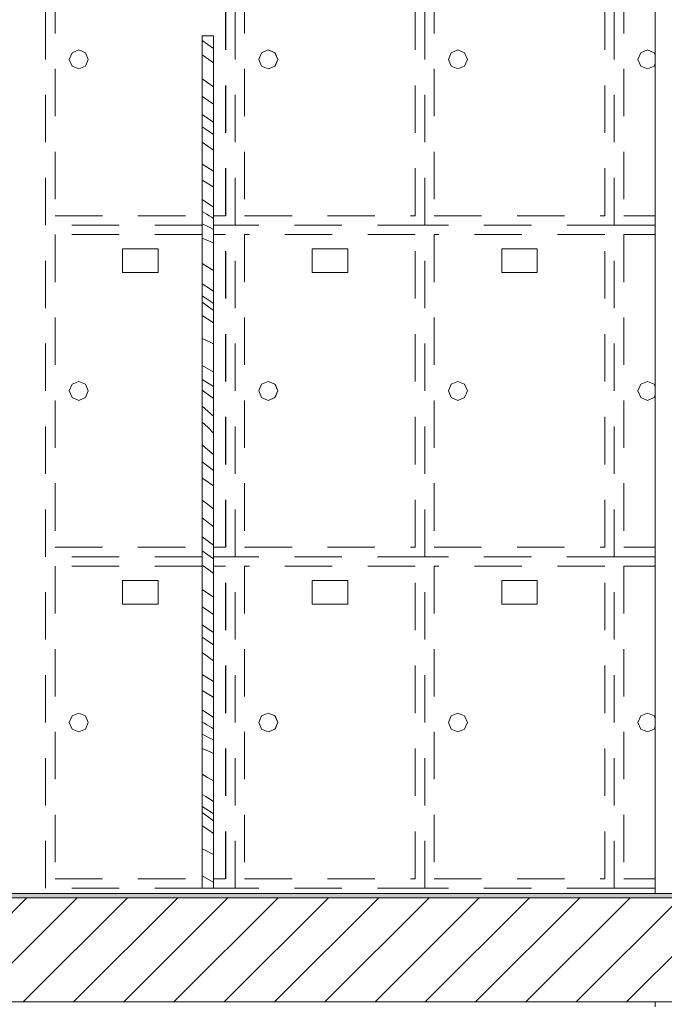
# Model space of a CAD drawing. Header units: millimetres. Extents: x 17009 to 157603, y -19950 to 21829.
# Tile 77 of 208: x 38314 to 39674, y 13285 to 15364. Entities that reach past the tile are written whole.
import ezdxf

# ---------------------------------------------------------------- set-up
doc = ezdxf.new("R2010")
doc.units = ezdxf.units.MM
doc.header["$MEASUREMENT"] = 0
doc.linetypes.add('! STR Pointille', pattern=[175, 100, -75])
for name, color, linetype in [('01-STR_Dalles.ARCHI', 7, 'Continuous'), ('01-STR_Poutres_Poteaux.ARCHI', 7, 'Continuous'), ('04-SOE_Cloisons .ARCHI', 7, 'Continuous'), ('04-SOE_Revetement de sol.ARCHI', 7, 'Continuous'), ('06-REP _ EQUIP MOBI _ hors marché.ARCHI', 7, 'Continuous'), ('06-REP _ EQUIP MOBI _ marché.ARCHI', 7, 'Continuous')]:
    doc.layers.add(name, color=color, linetype=linetype)

# ---------------------------------------------------------------- blocks, each defined once
blk = doc.blocks.new('Élément de coupe_56_1')
at = {"layer": '01-STR_Dalles.ARCHI', "linetype": 'Continuous', "lineweight": 0, "true_color": 0x000000}
h = blk.add_hatch(dxfattribs=at)
h.set_pattern_fill('Hachure_simple_0001', color=18, style=0, pattern_type=2)
h.set_pattern_definition([(45, (0, 0), (-53.03301, 53.03301), [])])
h.paths.add_polyline_path([(30462.5, 13290), (77255.2, 13290), (77255.2, 13510), (30462.5, 13510)])
at = {"layer": '01-STR_Dalles.ARCHI', "color": 7, "linetype": 'Continuous', "lineweight": 5}
for p, q in [((46991.6, 13510), (30462.5, 13510)), ((77255.2, 13290), (30462.5, 13290))]:
    blk.add_line(p, q, dxfattribs=at)
blk = doc.blocks.new('Élément de coupe_158_1')
at = {"layer": '01-STR_Poutres_Poteaux.ARCHI', "color": 7, "linetype": 'Continuous', "lineweight": 5}
for p, q in [((39655.2, 13518.6), (39655.2, 13530)), ((39655.2, 13280), (39655.2, 13290))]:
    blk.add_line(p, q, dxfattribs=at)
blk = doc.blocks.new('Élément de coupe_165_1')
at = {"layer": '01-STR_Poutres_Poteaux.ARCHI', "color": 7, "linetype": 'Continuous', "lineweight": 5}
blk.add_line((39655.2, 13530), (39655.2, 16170), dxfattribs=at)
blk = doc.blocks.new('Élément de coupe_409_1')
at = {"layer": '04-SOE_Cloisons .ARCHI', "color": 7, "linetype": 'Continuous', "lineweight": 5}
blk.add_line((37107.8, 13519), (39655.2, 13519), dxfattribs=at)
blk = doc.blocks.new('Élément de coupe_450_1')
at = {"layer": '06-REP _ EQUIP MOBI _ hors marché.ARCHI', "color": 252, "linetype": '! STR Pointille', "lineweight": 5}
for p, q in [((38368.9, 14930), (38368.9, 15630)), ((38768.9, 14930), (38768.9, 15630)), ((39168.9, 14930), (39168.9, 15630)), ((39568.8, 14930), (39568.8, 15630)), ((38388.8, 15610), (38388.8, 14950)), ((38748.8, 14950), (38748.8, 15610)), ((38748.9, 14950), (38748.9, 15610)), ((38788.8, 15610), (38788.8, 14950)), ((39148.8, 14950), (39148.8, 15610)), ((39148.9, 14950), (39148.9, 15610)), ((39188.8, 15610), (39188.8, 14950)), ((39548.8, 14950), (39548.8, 15610)), ((39548.9, 14950), (39548.9, 15610)), ((39588.8, 15610), (39588.8, 14950)), ((38424.6, 15294.1), (38418.8, 15280)), ((38418.8, 15280), (38424.6, 15265.9)), ((38438.8, 15300), (38424.6, 15294.1)), ((38453, 15294.1), (38438.8, 15300)), ((38452.9, 15294.1), (38438.8, 15300)), ((38458.8, 15280), (38452.9, 15294.1)), ((38452.9, 15265.9), (38458.8, 15280)), ((38458.8, 15280), (38453, 15294.1)), ((38453, 15265.9), (38458.8, 15280)), ((38824.6, 15294.1), (38818.8, 15280)), ((38818.8, 15280), (38824.6, 15265.9)), ((38838.8, 15300), (38824.6, 15294.1)), ((38853, 15294.1), (38838.8, 15300)), ((38852.9, 15294.1), (38838.8, 15300)), ((38858.8, 15280), (38852.9, 15294.1)), ((38852.9, 15265.9), (38858.8, 15280)), ((38858.8, 15280), (38853, 15294.1)), ((38853, 15265.9), (38858.8, 15280)), ((39224.6, 15294.1), (39218.8, 15280)), ((39218.8, 15280), (39224.6, 15265.9)), ((39238.8, 15300), (39224.6, 15294.1)), ((39253, 15294.1), (39238.8, 15300)), ((39252.9, 15294.1), (39238.8, 15300)), ((39258.8, 15280), (39252.9, 15294.1)), ((39252.9, 15265.9), (39258.8, 15280)), ((39258.8, 15280), (39253, 15294.1)), ((39253, 15265.9), (39258.8, 15280)), ((39624.6, 15294.1), (39618.8, 15280)), ((39618.8, 15280), (39624.6, 15265.9)), ((39638.8, 15300), (39624.6, 15294.1)), ((39653, 15294.1), (39638.8, 15300)), ((39652.9, 15294.1), (39638.8, 15300)), ((39655.2, 15288.7), (39652.9, 15294.1)), ((39655.2, 15288.8), (39653, 15294.1)), ((38424.6, 15265.9), (38438.8, 15260)), ((38438.8, 15260), (38453, 15265.9)), ((38438.8, 15260), (38452.9, 15265.9)), ((38824.6, 15265.9), (38838.8, 15260)), ((38838.8, 15260), (38853, 15265.9)), ((38838.8, 15260), (38852.9, 15265.9)), ((39224.6, 15265.9), (39238.8, 15260)), ((39238.8, 15260), (39253, 15265.9)), ((39238.8, 15260), (39252.9, 15265.9)), ((39624.6, 15265.9), (39638.8, 15260)), ((39638.8, 15260), (39653, 15265.9)), ((39638.8, 15260), (39652.9, 15265.9)), ((39652.9, 15265.9), (39655.2, 15271.3)), ((39653, 15265.9), (39655.2, 15271.2)), ((38388.8, 14950), (38699.3, 14950)), ((38723.3, 14950), (38748.8, 14950)), ((38788.8, 14950), (39148.8, 14950)), ((39188.8, 14950), (39548.8, 14950)), ((39588.8, 14950), (39655.2, 14950)), ((38368.9, 14230), (38368.9, 14930)), ((38699.3, 14930), (38368.9, 14930)), ((38768.9, 14930), (38723.3, 14930)), ((38768.9, 14230), (38768.9, 14930)), ((39168.9, 14930), (38768.9, 14930)), ((39168.9, 14230), (39168.9, 14930)), ((39568.8, 14930), (39168.9, 14930)), ((39568.8, 14230), (39568.8, 14930)), ((39655.2, 14930), (39568.8, 14930)), ((38699.3, 14910), (38388.8, 14910)), ((38388.8, 14910), (38388.8, 14250)), ((38748.8, 14910), (38723.3, 14910)), ((38748.8, 14250), (38748.8, 14910)), ((38748.9, 14250), (38748.9, 14910)), ((39148.8, 14910), (38788.8, 14910)), ((38788.8, 14910), (38788.8, 14250)), ((39148.8, 14250), (39148.8, 14910)), ((39148.9, 14250), (39148.9, 14910)), ((39548.8, 14910), (39188.8, 14910)), ((39188.8, 14910), (39188.8, 14250)), ((39548.8, 14250), (39548.8, 14910)), ((39548.9, 14250), (39548.9, 14910)), ((39655.2, 14910), (39588.8, 14910)), ((39588.8, 14910), (39588.8, 14250)), ((38531.3, 14880), (38606.3, 14880)), ((38531.3, 14830), (38531.3, 14880)), ((38606.3, 14830), (38606.3, 14880)), ((38606.3, 14830), (38606.3, 14880)), ((38931.3, 14880), (39006.3, 14880)), ((38931.3, 14830), (38931.3, 14880)), ((39006.3, 14830), (39006.3, 14880)), ((39006.3, 14830), (39006.3, 14880)), ((39331.3, 14880), (39406.3, 14880)), ((39331.3, 14830), (39331.3, 14880)), ((39406.3, 14830), (39406.3, 14880)), ((39406.3, 14830), (39406.3, 14880)), ((38531.3, 14830), (38606.3, 14830)), ((38931.3, 14830), (39006.3, 14830)), ((39331.3, 14830), (39406.3, 14830)), ((38424.6, 14594.1), (38418.8, 14580)), ((38438.8, 14600), (38424.6, 14594.1)), ((38453, 14594.1), (38438.8, 14600)), ((38452.9, 14594.1), (38438.8, 14600)), ((38458.8, 14580), (38452.9, 14594.1)), ((38458.8, 14580), (38453, 14594.1)), ((38824.6, 14594.1), (38818.8, 14580)), ((38838.8, 14600), (38824.6, 14594.1)), ((38853, 14594.1), (38838.8, 14600)), ((38852.9, 14594.1), (38838.8, 14600)), ((38858.8, 14580), (38852.9, 14594.1)), ((38858.8, 14580), (38853, 14594.1)), ((39224.6, 14594.1), (39218.8, 14580)), ((39238.8, 14600), (39224.6, 14594.1)), ((39253, 14594.1), (39238.8, 14600)), ((39252.9, 14594.1), (39238.8, 14600)), ((39258.8, 14580), (39252.9, 14594.1)), ((39258.8, 14580), (39253, 14594.1)), ((39624.6, 14594.1), (39618.8, 14580)), ((39638.8, 14600), (39624.6, 14594.1)), ((39653, 14594.1), (39638.8, 14600)), ((39652.9, 14594.1), (39638.8, 14600)), ((39655.2, 14588.7), (39652.9, 14594.1)), ((39655.2, 14588.8), (39653, 14594.1)), ((38418.8, 14580), (38424.6, 14565.9)), ((38452.9, 14565.9), (38458.8, 14580)), ((38453, 14565.9), (38458.8, 14580)), ((38818.8, 14580), (38824.6, 14565.9)), ((38852.9, 14565.9), (38858.8, 14580)), ((38853, 14565.9), (38858.8, 14580)), ((39218.8, 14580), (39224.6, 14565.9)), ((39252.9, 14565.9), (39258.8, 14580)), ((39253, 14565.9), (39258.8, 14580)), ((39618.8, 14580), (39624.6, 14565.9)), ((38424.6, 14565.9), (38438.8, 14560)), ((38438.8, 14560), (38453, 14565.9)), ((38438.8, 14560), (38452.9, 14565.9)), ((38824.6, 14565.9), (38838.8, 14560)), ((38838.8, 14560), (38853, 14565.9)), ((38838.8, 14560), (38852.9, 14565.9)), ((39224.6, 14565.9), (39238.8, 14560)), ((39238.8, 14560), (39253, 14565.9)), ((39238.8, 14560), (39252.9, 14565.9)), ((39624.6, 14565.9), (39638.8, 14560)), ((39638.8, 14560), (39653, 14565.9)), ((39638.8, 14560), (39652.9, 14565.9)), ((39652.9, 14565.9), (39655.2, 14571.3)), ((39653, 14565.9), (39655.2, 14571.2)), ((38388.8, 14250), (38699.3, 14250)), ((38723.3, 14250), (38748.8, 14250)), ((38788.8, 14250), (39148.8, 14250)), ((39188.8, 14250), (39548.8, 14250)), ((39588.8, 14250), (39655.2, 14250)), ((38368.9, 13530), (38368.9, 14230)), ((38699.3, 14230), (38368.9, 14230)), ((38768.9, 14230), (38723.3, 14230)), ((38768.9, 13530), (38768.9, 14230)), ((39168.9, 14230), (38768.9, 14230)), ((39168.9, 13530), (39168.9, 14230)), ((39568.8, 14230), (39168.9, 14230)), ((39568.8, 13530), (39568.8, 14230)), ((39655.2, 14230), (39568.8, 14230)), ((38699.3, 14210), (38388.8, 14210)), ((38388.8, 14210), (38388.8, 13550)), ((38748.8, 14210), (38723.3, 14210)), ((38748.8, 13550), (38748.8, 14210)), ((38748.9, 13550), (38748.9, 14210)), ((39148.8, 14210), (38788.8, 14210)), ((38788.8, 14210), (38788.8, 13550)), ((39148.8, 13550), (39148.8, 14210)), ((39148.9, 13550), (39148.9, 14210)), ((39548.8, 14210), (39188.8, 14210)), ((39188.8, 14210), (39188.8, 13550)), ((39548.8, 13550), (39548.8, 14210)), ((39548.9, 13550), (39548.9, 14210)), ((39655.2, 14210), (39588.8, 14210)), ((39588.8, 14210), (39588.8, 13550)), ((38531.3, 14180), (38606.3, 14180)), ((38531.3, 14130), (38531.3, 14180)), ((38606.3, 14130), (38606.3, 14180)), ((38606.3, 14130), (38606.3, 14180)), ((38931.3, 14180), (39006.3, 14180)), ((38931.3, 14130), (38931.3, 14180)), ((39006.3, 14130), (39006.3, 14180)), ((39006.3, 14130), (39006.3, 14180)), ((39331.3, 14180), (39406.3, 14180)), ((39331.3, 14130), (39331.3, 14180)), ((39406.3, 14130), (39406.3, 14180)), ((39406.3, 14130), (39406.3, 14180)), ((38531.3, 14130), (38606.3, 14130)), ((38931.3, 14130), (39006.3, 14130)), ((39331.3, 14130), (39406.3, 14130)), ((38424.6, 13894.1), (38418.8, 13880)), ((38438.8, 13900), (38424.6, 13894.1)), ((38453, 13894.1), (38438.8, 13900)), ((38452.9, 13894.1), (38438.8, 13900)), ((38458.8, 13880), (38452.9, 13894.1)), ((38458.8, 13880), (38453, 13894.1)), ((38824.6, 13894.1), (38818.8, 13880)), ((38838.8, 13900), (38824.6, 13894.1)), ((38853, 13894.1), (38838.8, 13900)), ((38852.9, 13894.1), (38838.8, 13900)), ((38858.8, 13880), (38852.9, 13894.1)), ((38858.8, 13880), (38853, 13894.1)), ((39224.6, 13894.1), (39218.8, 13880)), ((39238.8, 13900), (39224.6, 13894.1)), ((39253, 13894.1), (39238.8, 13900)), ((39252.9, 13894.1), (39238.8, 13900)), ((39258.8, 13880), (39252.9, 13894.1)), ((39258.8, 13880), (39253, 13894.1)), ((39624.6, 13894.1), (39618.8, 13880)), ((39638.8, 13900), (39624.6, 13894.1)), ((39653, 13894.1), (39638.8, 13900)), ((39652.9, 13894.1), (39638.8, 13900)), ((39655.2, 13888.7), (39652.9, 13894.1)), ((39655.2, 13888.8), (39653, 13894.1)), ((38418.8, 13880), (38424.6, 13865.9)), ((38424.6, 13865.9), (38438.8, 13860)), ((38438.8, 13860), (38453, 13865.9)), ((38438.8, 13860), (38452.9, 13865.9)), ((38452.9, 13865.9), (38458.8, 13880)), ((38453, 13865.9), (38458.8, 13880)), ((38818.8, 13880), (38824.6, 13865.9)), ((38824.6, 13865.9), (38838.8, 13860)), ((38838.8, 13860), (38853, 13865.9)), ((38838.8, 13860), (38852.9, 13865.9)), ((38852.9, 13865.9), (38858.8, 13880)), ((38853, 13865.9), (38858.8, 13880)), ((39218.8, 13880), (39224.6, 13865.9)), ((39224.6, 13865.9), (39238.8, 13860)), ((39238.8, 13860), (39253, 13865.9)), ((39238.8, 13860), (39252.9, 13865.9)), ((39252.9, 13865.9), (39258.8, 13880)), ((39253, 13865.9), (39258.8, 13880)), ((39618.8, 13880), (39624.6, 13865.9)), ((39624.6, 13865.9), (39638.8, 13860)), ((39638.8, 13860), (39653, 13865.9)), ((39638.8, 13860), (39652.9, 13865.9)), ((39652.9, 13865.9), (39655.2, 13871.3)), ((39653, 13865.9), (39655.2, 13871.2)), ((38388.8, 13550), (38699.3, 13550)), ((38723.3, 13550), (38748.8, 13550)), ((38788.8, 13550), (39148.8, 13550)), ((39188.8, 13550), (39548.8, 13550)), ((39588.8, 13550), (39655.2, 13550)), ((38699.3, 13530), (38368.9, 13530)), ((38768.9, 13530), (38723.3, 13530)), ((39168.9, 13530), (38768.9, 13530)), ((39568.8, 13530), (39168.9, 13530)), ((39655.2, 13530), (39568.8, 13530))]:
    blk.add_line(p, q, dxfattribs=at)
blk = doc.blocks.new('Élément de coupe_559_1')
at = {"layer": '04-SOE_Revetement de sol.ARCHI', "linetype": 'Continuous', "lineweight": 0, "true_color": 0x3f3f3f}
blk.add_hatch(color=250, dxfattribs=at).paths.add_polyline_path([(46991.6, 13518.6), (30462.5, 13518.6), (30462.5, 13510), (46991.6, 13510)])
at = {"layer": '04-SOE_Revetement de sol.ARCHI', "color": 7, "linetype": 'Continuous', "lineweight": 5}
blk.add_line((46991.6, 13518.6), (30462.5, 13518.6), dxfattribs=at)
blk = doc.blocks.new('*X871')
at = {"layer": '06-REP _ EQUIP MOBI _ marché.ARCHI', "color": 7, "linetype": 'Continuous', "lineweight": 5}
for p, q in [((38723.3, 15303.1), (38699.3, 15320.1)), ((38713.2, 15279.6), (38699.3, 15289.5)), ((38723.3, 15272.5), (38713.2, 15279.6)), ((38723.3, 15222.2), (38699.3, 15238.8)), ((38700.7, 15201.1), (38699.3, 15202.1)), ((38723.3, 15185.8), (38700.7, 15201.1)), ((38722, 15148.2), (38699.3, 15163.9)), ((38707.7, 15131.8), (38699.3, 15137.5)), ((38723.3, 15147.3), (38722, 15148.2)), ((38723.3, 15121.5), (38707.7, 15131.8)), ((38723.3, 15088.1), (38699.3, 15105.1)), ((38723.3, 15043.9), (38699.3, 15058.9)), ((38720.3, 15012.5), (38699.3, 15025)), ((38723.3, 15010.5), (38720.3, 15012.5)), ((38723.3, 14968.1), (38699.3, 14984.5)), ((38699.4, 14959.2), (38699.3, 14959.3)), ((38704.4, 14956.1), (38699.4, 14959.2)), ((38709.3, 14953), (38704.4, 14956.1)), ((38714.3, 14949.9), (38709.3, 14953)), ((38719.2, 14946.8), (38714.3, 14949.9)), ((38723.3, 14944), (38719.2, 14946.8)), ((38699.3, 14932.5), (38700.3, 14932)), ((38700.3, 14932), (38714.2, 14925.5)), ((38714.2, 14925.5), (38723.3, 14921.1)), ((38699.3, 14902.4), (38716.1, 14895.5)), ((38716.1, 14895.5), (38723.3, 14892.2)), ((38710.7, 14841.8), (38699.3, 14848.8)), ((38723.3, 14834.3), (38710.7, 14841.8)), ((38706.8, 14801.1), (38699.3, 14805.9)), ((38720.5, 14766.6), (38699.3, 14780.5)), ((38723.3, 14791), (38706.8, 14801.1)), ((38701.6, 14765.9), (38699.3, 14767.4)), ((38707, 14762), (38701.6, 14765.9)), ((38723.3, 14750.1), (38707, 14762)), ((38723.3, 14764.9), (38720.5, 14766.6)), ((38699.3, 14739.4), (38711.5, 14731.7)), ((38711.5, 14731.7), (38723.3, 14723.5)), ((38704.5, 14688.7), (38699.3, 14690.9)), ((38723.3, 14679.3), (38704.5, 14688.7)), ((38722.1, 14620.6), (38699.3, 14633.6)), ((38723.3, 14620.2), (38722.1, 14620.6)), ((38723.3, 14589.4), (38699.3, 14604.2)), ((38704.9, 14577.4), (38699.3, 14581.4)), ((38723.3, 14564.1), (38704.9, 14577.4)), ((38723.3, 14526.6), (38699.3, 14547.8)), ((38711, 14503.5), (38699.3, 14513.9)), ((38723.3, 14491.1), (38711, 14503.5)), ((38706.5, 14459.8), (38699.3, 14466.1)), ((38723.3, 14446), (38706.5, 14459.8)), ((38723.3, 14411.8), (38699.3, 14430)), ((38700.8, 14395.4), (38699.3, 14396.5)), ((38723.3, 14379.4), (38700.8, 14395.4)), ((38710.6, 14340.7), (38699.3, 14349.7)), ((38723.3, 14331), (38710.6, 14340.7)), ((38706.4, 14306.5), (38699.3, 14312.1)), ((38720.7, 14295.3), (38706.4, 14306.5)), ((38723.3, 14293.4), (38720.7, 14295.3)), ((38723.3, 14254.2), (38699.3, 14272.2)), ((38723.3, 14225.5), (38699.3, 14242.5)), ((38713.2, 14202), (38699.3, 14211.9)), ((38723.3, 14194.8), (38713.2, 14202)), ((38723.3, 14144.5), (38699.3, 14161.1)), ((38700.7, 14123.5), (38699.3, 14124.5)), ((38723.3, 14108.2), (38700.7, 14123.5)), ((38722, 14070.6), (38699.3, 14086.2)), ((38707.7, 14054.2), (38699.3, 14059.9)), ((38723.3, 14043.9), (38707.7, 14054.2)), ((38723.3, 14069.7), (38722, 14070.6)), ((38723.3, 14010.4), (38699.3, 14027.5)), ((38723.3, 13966.3), (38699.3, 13981.2)), ((38720.3, 13934.8), (38699.3, 13947.3)), ((38723.3, 13932.9), (38720.3, 13934.8)), ((38723.3, 13890.5), (38699.3, 13906.9)), ((38699.4, 13881.6), (38699.3, 13881.7)), ((38704.4, 13878.5), (38699.4, 13881.6)), ((38709.3, 13875.4), (38704.4, 13878.5)), ((38714.3, 13872.3), (38709.3, 13875.4)), ((38719.2, 13869.2), (38714.3, 13872.3)), ((38723.3, 13866.4), (38719.2, 13869.2)), ((38699.3, 13854.9), (38700.3, 13854.4)), ((38700.3, 13854.4), (38714.2, 13847.9)), ((38714.2, 13847.9), (38723.3, 13843.5)), ((38699.3, 13824.8), (38716.1, 13817.9)), ((38716.1, 13817.9), (38723.3, 13814.6)), ((38710.7, 13764.2), (38699.3, 13771.2)), ((38723.3, 13756.7), (38710.7, 13764.2)), ((38706.8, 13723.5), (38699.3, 13728.2)), ((38723.3, 13713.3), (38706.8, 13723.5)), ((38720.5, 13689), (38699.3, 13702.9)), ((38701.6, 13688.3), (38699.3, 13689.8)), ((38707, 13684.4), (38701.6, 13688.3)), ((38723.3, 13672.4), (38707, 13684.4)), ((38723.3, 13687.2), (38720.5, 13689)), ((38699.3, 13661.8), (38711.5, 13654.1)), ((38711.5, 13654.1), (38723.3, 13645.8)), ((38704.5, 13611.1), (38699.3, 13613.3)), ((38723.3, 13601.6), (38704.5, 13611.1)), ((38722.1, 13543), (38699.3, 13555.9)), ((38723.3, 13542.6), (38722.1, 13543))]:
    blk.add_line(p, q, dxfattribs=at)
blk = doc.blocks.new('Élément de coupe_837_1')
at = {"layer": '06-REP _ EQUIP MOBI _ marché.ARCHI', "color": 7, "linetype": 'Continuous', "lineweight": 5}
for p, q in [((38699.3, 15330), (38699.3, 13530)), ((38723.3, 15330), (38699.3, 15330)), ((38723.3, 15330), (38723.3, 13530)), ((38723.3, 13530), (38699.3, 13530))]:
    blk.add_line(p, q, dxfattribs=at)
at = {"layer": '06-REP _ EQUIP MOBI _ marché.ARCHI', "lineweight": 0}
blk.add_blockref('*X871', (0, 0), dxfattribs=at)

msp = doc.modelspace()

# ---------------------------------------------------------------- block references
at = {"layer": '01-STR_Dalles.ARCHI', "lineweight": 0}
msp.add_blockref('Élément de coupe_56_1', (0, 0), dxfattribs=at)
at = {"layer": '01-STR_Poutres_Poteaux.ARCHI', "lineweight": 0}
for name in ['Élément de coupe_165_1', 'Élément de coupe_158_1']:
    msp.add_blockref(name, (0, 0), dxfattribs=at)
at = {"layer": '04-SOE_Cloisons .ARCHI', "lineweight": 0}
msp.add_blockref('Élément de coupe_409_1', (0, 0), dxfattribs=at)
at = {"layer": '04-SOE_Revetement de sol.ARCHI', "lineweight": 0}
msp.add_blockref('Élément de coupe_559_1', (0, 0), dxfattribs=at)
at = {"layer": '06-REP _ EQUIP MOBI _ hors marché.ARCHI', "lineweight": 0}
msp.add_blockref('Élément de coupe_450_1', (0, 0), dxfattribs=at)
at = {"layer": '06-REP _ EQUIP MOBI _ marché.ARCHI', "lineweight": 0}
msp.add_blockref('Élément de coupe_837_1', (0, 0), dxfattribs=at)

doc.saveas('drawing.dxf')
